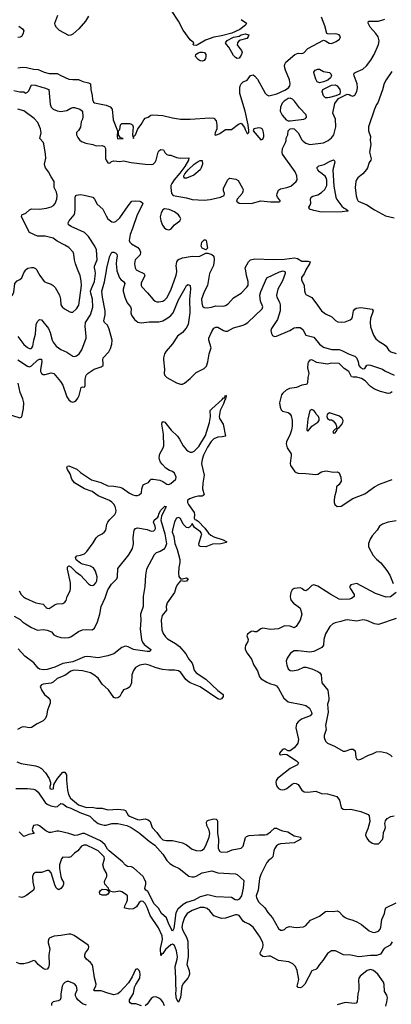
# Model space of a CAD drawing. Header units: inches. Extents: x 1384664 to 1536621, y 460766 to 646467.
# Tile 181 of 256: x 1422389 to 1426181, y 552503 to 562565. Entities that reach past the tile are written whole.
import ezdxf

# ---------------------------------------------------------------- set-up
doc = ezdxf.new("R2010")
doc.units = ezdxf.units.IN
doc.header["$MEASUREMENT"] = 0
doc.layers.add('B4525', color=7, linetype='Continuous')
doc.layers.add('B4526', color=7, linetype='Continuous')

msp = doc.modelspace()

# ---------------------------------------------------------------- linework, layer by layer
at = {"layer": 'B4525', "color": 5}
for points, elevation in [([(1422058, 560000), (1422138, 559978), (1422162, 559962), (1422176, 559936), (1422186, 559886), (1422180, 559850), (1422153, 559790), (1422153, 559770), (1422160, 559750), (1422170, 559735), (1422190, 559727), (1422270, 559721), (1422293, 559727), (1422315, 559750), (1422330, 559782), (1422339, 559870), (1422363, 559897), (1422390, 559910), (1422410, 559928), (1422430, 559977), (1422444, 560000)], 760), ([(1422370, 559328), (1422430, 559246), (1422470, 559215), (1422490, 559205), (1422506, 559206), (1422514, 559210), (1422524, 559230), (1422533, 559290), (1422551, 559350), (1422556, 559450), (1422570, 559480), (1422590, 559502), (1422610, 559499), (1422683, 559410), (1422699, 559370), (1422722, 559290), (1422730, 559270), (1422761, 559230), (1422810, 559196), (1422870, 559168), (1422930, 559128), (1422950, 559123), (1422970, 559129), (1422995, 559150), (1423023, 559190), (1423067, 559310), (1423069, 559331), (1423057, 559430), (1423062, 559470), (1423110, 559550), (1423134, 559626), (1423131, 559710), (1423114, 559770), (1423113, 559790), (1423121, 559819), (1423153, 559890), (1423164, 559970), (1423158, 560000)], 740), ([(1422370, 559090), (1422470, 559025), (1422490, 559019), (1422510, 559028), (1422570, 559086), (1422590, 559097), (1422610, 559097), (1422614, 559070), (1422600, 558990), (1422601, 558970), (1422610, 558950), (1422630, 558938), (1422650, 558938), (1422710, 558955), (1422736, 558950), (1422807, 558867), (1422830, 558830), (1422869, 558710), (1422890, 558679), (1422910, 558664), (1422930, 558658), (1422950, 558664), (1422965, 558675), (1422984, 558696), (1422997, 558723), (1423015, 558805), (1423030, 558813), (1423050, 558811), (1423057, 558823), (1423058, 558890), (1423069, 558931), (1423088, 558952), (1423150, 558993), (1423222, 559018), (1423240, 559030), (1423242, 559050), (1423236, 559090), (1423241, 559110), (1423299, 559170), (1423316, 559204), (1423330, 559250), (1423332, 559290), (1423303, 559403), (1423284, 559444), (1423253, 559470), (1423249, 559489), (1423263, 559550), (1423263, 559590), (1423233, 559730), (1423226, 559790), (1423254, 559886), (1423275, 560000)], 720), ([(1422568, 560000), (1422596, 559950), (1422640, 559890), (1422658, 559878), (1422710, 559861), (1422730, 559849), (1422750, 559827), (1422794, 559750), (1422804, 559710), (1422810, 559650), (1422822, 559630), (1422846, 559610), (1422900, 559580), (1422910, 559576), (1422930, 559577), (1422970, 559610), (1422991, 559649), (1423020, 559850), (1423017, 559897), (1423005, 559950), (1422986, 560000)], 760), ([(1423382, 560000), (1423407, 559927), (1423426, 559906), (1423449, 559890), (1423462, 559870), (1423444, 559810), (1423444, 559790), (1423461, 559730), (1423487, 559670), (1423521, 559630), (1423525, 559610), (1423522, 559570), (1423530, 559544), (1423560, 559500), (1423595, 559475), (1423630, 559467), (1423710, 559479), (1423810, 559477), (1423851, 559489), (1423901, 559519), (1423930, 559541), (1423954, 559570), (1424010, 559702), (1424079, 559821), (1424090, 559848), (1424110, 559860), (1424130, 559850), (1424132, 559812), (1424121, 559710), (1424127, 559570), (1424109, 559450), (1424088, 559412), (1424051, 559370), (1424000, 559330), (1423950, 559252), (1423883, 559177), (1423868, 559150), (1423858, 559110), (1423856, 559090), (1423866, 558994), (1423864, 558950), (1423869, 558929), (1423890, 558907), (1423990, 558855), (1424030, 558840), (1424050, 558840), (1424070, 558850), (1424130, 558899), (1424190, 558958), (1424270, 559002), (1424294, 559026), (1424309, 559070), (1424324, 559150), (1424342, 559210), (1424318, 559290), (1424319, 559310), (1424350, 559380), (1424370, 559412), (1424390, 559424), (1424410, 559422), (1424470, 559390), (1424490, 559383), (1424510, 559383), (1424570, 559417), (1424670, 559445), (1424690, 559452), (1424716, 559470), (1424864, 559610), (1424869, 559630), (1424847, 559690), (1424841, 559750), (1424851, 559789), (1424910, 559926), (1425039, 559990), (1425078, 559998), (1425097, 559990), (1425099, 559970), (1425070, 559895), (1425024, 559810), (1425011, 559750), (1425014, 559730), (1425039, 559679), (1425048, 559650), (1425046, 559590), (1425019, 559501), (1424960, 559410), (1424952, 559390), (1424958, 559358), (1424970, 559339), (1424990, 559328), (1425010, 559332), (1425145, 559390), (1425190, 559415), (1425210, 559420), (1425250, 559418), (1425278, 559398), (1425310, 559342), (1425390, 559320), (1425448, 559250), (1425490, 559219), (1425570, 559196), (1425650, 559193), (1425682, 559182), (1425750, 559147), (1425810, 559128), (1425830, 559107), (1425843, 559070), (1425851, 559030), (1425867, 559010), (1425890, 558997), (1425910, 559001), (1425930, 559033), (1425950, 559038), (1425970, 559036), (1426090, 558992), (1426116, 558976), (1426210, 558933)], 720), ([(1423598, 560000), (1423656, 559970), (1423666, 559950), (1423630, 559873), (1423629, 559850), (1423635, 559835), (1423694, 559774), (1423750, 559704), (1423770, 559688), (1423790, 559682), (1423810, 559681), (1423850, 559690), (1423870, 559701), (1423890, 559723), (1423930, 559802), (1423987, 559953), (1423992, 559990), (1423991, 560000)], 740), ([(1424340, 560000), (1424326, 559970), (1424307, 559850), (1424270, 559785), (1424246, 559710), (1424247, 559670), (1424256, 559636), (1424270, 559623), (1424302, 559622), (1424346, 559626), (1424390, 559640), (1424470, 559637), (1424490, 559644), (1424517, 559663), (1424570, 559724), (1424650, 559769), (1424708, 559830), (1424721, 559850), (1424721, 559890), (1424703, 559950), (1424696, 560000)], 740), ([(1425306, 560000), (1425292, 559968), (1425266, 559930), (1425266, 559906), (1425291, 559850), (1425294, 559794), (1425301, 559770), (1425310, 559758), (1425370, 559725), (1425429, 559649), (1425470, 559589), (1425510, 559558), (1425576, 559530), (1425612, 559492), (1425637, 559477), (1425670, 559474), (1425710, 559478), (1425763, 559497), (1425777, 559510), (1425786, 559530), (1425795, 559590), (1425810, 559608), (1425824, 559616), (1425870, 559623), (1425987, 559607), (1425997, 559590), (1425968, 559512), (1425964, 559470), (1425970, 559425), (1426000, 559340), (1426023, 559303), (1426056, 559276), (1426110, 559247), (1426129, 559229), (1426152, 559190), (1426176, 559170), (1426230, 559153)], 740), ([(1426190, 558761), (1426170, 558747), (1426150, 558745), (1426070, 558764), (1426010, 558788), (1425970, 558818), (1425914, 558874), (1425877, 558897), (1425830, 558911), (1425791, 558911), (1425776, 558916), (1425747, 558970), (1425702, 559002), (1425650, 559053), (1425570, 559056), (1425530, 559046), (1425423, 559063), (1425370, 559088), (1425350, 559084), (1425334, 559066), (1425329, 559050), (1425327, 559007), (1425340, 558950), (1425330, 558908), (1425325, 558855), (1425318, 558842), (1425310, 558836), (1425270, 558830), (1425214, 558806), (1425143, 558797), (1425110, 558780), (1425076, 558750), (1425062, 558730), (1425042, 558650), (1425046, 558606), (1425057, 558577), (1425070, 558565), (1425130, 558551), (1425142, 558542), (1425158, 558518), (1425170, 558470), (1425169, 558411), (1425162, 558370), (1425149, 558330), (1425111, 558250), (1425109, 558230), (1425117, 558190), (1425158, 558130), (1425160, 558110), (1425150, 558030), (1425152, 558010), (1425193, 557953), (1425210, 557939), (1425230, 557932), (1425310, 557929), (1425410, 557918), (1425430, 557922), (1425470, 557943), (1425514, 557954), (1425590, 557941), (1425630, 557944), (1425650, 557936), (1425666, 557890), (1425668, 557850), (1425650, 557814), (1425622, 557790), (1425619, 557750), (1425602, 557690), (1425597, 557650), (1425598, 557630), (1425605, 557610), (1425630, 557591), (1425670, 557595), (1425789, 557671), (1425910, 557719), (1426010, 557790), (1426061, 557819), (1426190, 557867)], 720), ([(1422250, 558539), (1422390, 558495), (1422410, 558507), (1422416, 558524), (1422429, 558591), (1422430, 558650), (1422422, 558690), (1422395, 558755), (1422372, 558850)], 720), ([(1422384, 556730), (1422404, 556690), (1422427, 556667), (1422450, 556653), (1422553, 556607), (1422630, 556591), (1422658, 556558), (1422670, 556550), (1422690, 556549), (1422750, 556590), (1422770, 556596), (1422830, 556598), (1422850, 556612), (1422862, 556630), (1422875, 556670), (1422904, 556730), (1422909, 556751), (1422907, 556810), (1422878, 556950), (1422878, 556970), (1422890, 556984), (1422910, 556975), (1422963, 556923), (1423010, 556890), (1423090, 556800), (1423110, 556787), (1423136, 556784), (1423150, 556791), (1423167, 556810), (1423177, 556830), (1423181, 556870), (1423161, 556930), (1423142, 556962), (1423110, 556982), (1423030, 557000), (1423010, 557010), (1422965, 557045), (1422958, 557070), (1422973, 557087), (1423010, 557094), (1423050, 557108), (1423075, 557130), (1423140, 557220), (1423169, 557270), (1423190, 557290), (1423230, 557310), (1423254, 557330), (1423267, 557350), (1423279, 557410), (1423288, 557430), (1423305, 557455), (1423361, 557510), (1423371, 557530), (1423372, 557550), (1423362, 557590), (1423350, 557613), (1423330, 557636), (1423307, 557650), (1423190, 557698), (1423130, 557742), (1423050, 557770), (1422950, 557832), (1422922, 557870), (1422904, 557924), (1422878, 557970), (1422870, 557990), (1422878, 558002), (1422890, 558007), (1422972, 557972), (1423010, 557939), (1423122, 557862), (1423217, 557837), (1423290, 557801), (1423350, 557798), (1423410, 557789), (1423437, 557777), (1423510, 557725), (1423543, 557710), (1423570, 557704), (1423590, 557704), (1423609, 557710), (1423631, 557729), (1423635, 557770), (1423650, 557810), (1423670, 557823), (1423704, 557835), (1423721, 557859), (1423732, 557868), (1423750, 557870), (1423818, 557858), (1423850, 557845), (1423890, 557820), (1423910, 557815), (1423930, 557824), (1423982, 557870), (1423985, 557890), (1423970, 557930), (1423950, 557948), (1423918, 557958), (1423882, 557982), (1423842, 558022), (1423825, 558045), (1423815, 558070), (1423814, 558090), (1423820, 558130), (1423854, 558190), (1423860, 558210), (1423858, 558330), (1423840, 558430), (1423843, 558450), (1423850, 558458), (1423870, 558451), (1423934, 558370), (1423998, 558310), (1424020, 558280), (1424059, 558210), (1424090, 558171), (1424110, 558155), (1424130, 558145), (1424150, 558146), (1424170, 558157), (1424216, 558204), (1424285, 558315), (1424326, 558450), (1424335, 558510), (1424333, 558570), (1424350, 558590), (1424457, 558683), (1424470, 558700), (1424478, 558702), (1424490, 558727), (1424497, 558717), (1424490, 558690), (1424481, 558679), (1424470, 558638), (1424436, 558570), (1424423, 558510), (1424428, 558490), (1424465, 558430), (1424491, 558310), (1424457, 558303), (1424410, 558300), (1424370, 558283), (1424344, 558256), (1424304, 558196), (1424264, 558116), (1424250, 558070), (1424245, 558025), (1424272, 557910), (1424258, 557830), (1424255, 557770), (1424271, 557709), (1424250, 557696), (1424210, 557695), (1424170, 557687), (1424122, 557670), (1424103, 557650), (1424103, 557630), (1424113, 557610), (1424168, 557530), (1424173, 557510), (1424170, 557472), (1424176, 557456), (1424190, 557453), (1424210, 557440), (1424277, 557370), (1424317, 557317), (1424339, 557298), (1424370, 557280), (1424466, 557250), (1424502, 557230), (1424496, 557224), (1424442, 557210), (1424355, 557205), (1424290, 557178), (1424230, 557182), (1424222, 557190), (1424218, 557210), (1424249, 557310), (1424233, 557330), (1424174, 557374), (1424150, 557415), (1424142, 557398), (1424122, 557378), (1424110, 557373), (1424090, 557377), (1424057, 557410), (1424030, 557468), (1424010, 557478), (1423990, 557470), (1423970, 557434), (1423947, 557350), (1423946, 557330), (1423962, 557282), (1423972, 557212), (1423997, 557150), (1424022, 557050), (1424023, 557017), (1424013, 556967), (1424008, 556910), (1424014, 556874), (1424031, 556851), (1424050, 556851), (1424090, 556860), (1424110, 556850), (1424090, 556828), (1424070, 556825), (1424030, 556829), (1423996, 556790), (1423982, 556758), (1423970, 556710), (1423893, 556607), (1423884, 556570), (1423888, 556530), (1423842, 556478), (1423832, 556430), (1423838, 556330), (1423852, 556292), (1423877, 556257), (1423897, 556237), (1423979, 556190), (1424021, 556161), (1424083, 556083), (1424114, 556030), (1424148, 555988), (1424157, 555970), (1424170, 555918), (1424190, 555890), (1424290, 555826), (1424410, 555710), (1424467, 555670), (1424467, 555650), (1424450, 555626), (1424430, 555618), (1424410, 555625), (1424230, 555748), (1424129, 555789), (1424104, 555804), (1424084, 555824), (1424034, 555894), (1424010, 555912), (1423970, 555919), (1423910, 555918), (1423845, 555925), (1423781, 555941), (1423710, 555970), (1423670, 555979), (1423615, 555970), (1423570, 555944), (1423550, 555915), (1423534, 555870), (1423530, 555790), (1423513, 555747), (1423490, 555732), (1423450, 555716), (1423431, 555690), (1423410, 555647), (1423390, 555634), (1423370, 555630), (1423350, 555639), (1423296, 555716), (1423230, 555776), (1423190, 555836), (1423145, 555870), (1423110, 555890), (1423030, 555911), (1422950, 555917), (1422930, 555915), (1422910, 555906), (1422850, 555863), (1422770, 555831), (1422730, 555795), (1422710, 555785), (1422630, 555776), (1422610, 555769), (1422599, 555750), (1422614, 555710), (1422643, 555670), (1422678, 555638), (1422699, 555610), (1422699, 555581), (1422674, 555510), (1422664, 555450), (1422650, 555420), (1422630, 555399), (1422569, 555371), (1422510, 555331), (1422490, 555328), (1422430, 555340), (1422410, 555335), (1422366, 555310)], 680), ([(1422331, 556471), (1422394, 556434), (1422418, 556410), (1422449, 556390), (1422510, 556354), (1422570, 556328), (1422630, 556333), (1422670, 556325), (1422715, 556310), (1422739, 556279), (1422765, 556265), (1422810, 556251), (1422850, 556249), (1422890, 556252), (1422910, 556259), (1422990, 556314), (1423030, 556330), (1423070, 556333), (1423130, 556330), (1423154, 556346), (1423183, 556410), (1423207, 556490), (1423222, 556570), (1423263, 556657), (1423290, 556738), (1423325, 556795), (1423382, 556850), (1423388, 556872), (1423390, 556955), (1423504, 557096), (1423539, 557161), (1423550, 557210), (1423546, 557274), (1423557, 557350), (1423570, 557366), (1423590, 557371), (1423690, 557356), (1423730, 557339), (1423758, 557342), (1423769, 557351), (1423775, 557365), (1423772, 557388), (1423756, 557430), (1423762, 557450), (1423799, 557481), (1423807, 557493), (1423810, 557514), (1423830, 557554), (1423870, 557593), (1423885, 557590), (1423837, 557490), (1423828, 557450), (1423870, 557310), (1423886, 557210), (1423872, 557170), (1423855, 557150), (1423822, 557130), (1423783, 557117), (1423762, 557098), (1423684, 556950), (1423672, 556890), (1423667, 556773), (1423649, 556670), (1423650, 556570), (1423623, 556490), (1423624, 556430), (1423617, 556337), (1423631, 556231), (1423643, 556203), (1423660, 556180), (1423727, 556130), (1423725, 556115), (1423714, 556110), (1423690, 556110), (1423570, 556126), (1423550, 556130), (1423497, 556157), (1423470, 556162), (1423430, 556149), (1423350, 556084), (1423290, 556063), (1423190, 556044), (1423084, 556056), (1423050, 556053), (1422930, 556004), (1422830, 555985), (1422749, 555950), (1422670, 555924), (1422630, 555922), (1422590, 555927), (1422577, 555937), (1422533, 555993), (1422442, 556062), (1422375, 556135)], 660), ([(1426230, 557443), (1426151, 557429), (1426090, 557410), (1426062, 557390), (1426037, 557350), (1425986, 557290), (1425964, 557256), (1425949, 557211), (1425950, 557182), (1425952, 557170), (1425995, 557090), (1426030, 557053), (1426075, 557015), (1426137, 556937), (1426165, 556890), (1426202, 556802)], 720), ([(1426231, 556710), (1426174, 556666), (1426130, 556665), (1426020, 556700), (1425830, 556802), (1425770, 556790), (1425760, 556780), (1425756, 556770), (1425764, 556750), (1425801, 556690), (1425801, 556670), (1425776, 556650), (1425755, 556645), (1425670, 556641), (1425650, 556644), (1425564, 556690), (1425430, 556776), (1425391, 556791), (1425370, 556782), (1425330, 556743), (1425310, 556730), (1425290, 556735), (1425270, 556754), (1425250, 556759), (1425190, 556752), (1425170, 556737), (1425155, 556710), (1425149, 556670), (1425153, 556650), (1425160, 556630), (1425183, 556603), (1425231, 556570), (1425250, 556551), (1425268, 556490), (1425250, 556430), (1425210, 556364), (1425190, 556349), (1425150, 556366), (1425090, 556370), (1425030, 556341), (1424950, 556332), (1424870, 556347), (1424850, 556339), (1424810, 556310), (1424790, 556310), (1424770, 556317), (1424750, 556314), (1424714, 556286), (1424708, 556270), (1424719, 556230), (1424717, 556210), (1424695, 556170), (1424689, 556150), (1424689, 556130), (1424710, 556090), (1424756, 556030), (1424780, 555970), (1424816, 555910), (1424837, 555850), (1424855, 555830), (1424910, 555796), (1424950, 555777), (1424989, 555769), (1425010, 555758), (1425030, 555730), (1425086, 555630), (1425130, 555594), (1425268, 555568), (1425310, 555555), (1425345, 555530), (1425368, 555490), (1425369, 555470), (1425353, 555450), (1425264, 555416), (1425230, 555391), (1425215, 555370), (1425206, 555330), (1425233, 555210), (1425227, 555173), (1425212, 555148), (1425190, 555125), (1425150, 555094), (1425130, 555094), (1425090, 555114), (1425070, 555107), (1425041, 555070), (1425041, 555061), (1425050, 555051), (1425090, 555058), (1425115, 555055), (1425214, 554990), (1425235, 554970), (1425223, 554950), (1425148, 554912), (1425019, 554810), (1425006, 554790), (1425002, 554770), (1425010, 554735), (1425030, 554707), (1425050, 554697), (1425070, 554695), (1425090, 554699), (1425115, 554710), (1425170, 554754), (1425190, 554764), (1425210, 554761), (1425230, 554748), (1425268, 554690), (1425293, 554673), (1425330, 554670), (1425410, 554682), (1425470, 554657), (1425530, 554655), (1425626, 554626), (1425652, 554590), (1425670, 554516), (1425690, 554498), (1425710, 554493), (1425770, 554497), (1425870, 554472), (1425944, 554444), (1425954, 554430), (1425961, 554370), (1425943, 554297), (1425921, 554250), (1425918, 554230), (1425930, 554202), (1425950, 554176), (1425987, 554150), (1426010, 554142), (1426050, 554143), (1426090, 554188), (1426098, 554210), (1426100, 554260), (1426116, 554290), (1426121, 554310), (1426116, 554350), (1426121, 554379), (1426138, 554402), (1426176, 554424), (1426210, 554429)], 720), ([(1426230, 556445), (1426050, 556384), (1426010, 556390), (1425930, 556426), (1425890, 556433), (1425830, 556419), (1425730, 556431), (1425710, 556430), (1425666, 556414), (1425610, 556401), (1425584, 556390), (1425555, 556365), (1425510, 556290), (1425492, 556230), (1425488, 556172), (1425471, 556150), (1425390, 556110), (1425350, 556100), (1425230, 556117), (1425190, 556115), (1425152, 556090), (1425118, 556042), (1425110, 556010), (1425115, 555970), (1425130, 555931), (1425150, 555914), (1425170, 555910), (1425230, 555920), (1425290, 555948), (1425310, 555950), (1425371, 555930), (1425430, 555904), (1425451, 555890), (1425467, 555870), (1425472, 555790), (1425532, 555712), (1425545, 555630), (1425545, 555610), (1425530, 555570), (1425537, 555490), (1425511, 555351), (1425516, 555310), (1425497, 555250), (1425495, 555230), (1425510, 555193), (1425530, 555172), (1425601, 555141), (1425690, 555090), (1425710, 555090), (1425770, 555110), (1425792, 555110), (1425813, 555093), (1425821, 555030), (1425828, 555008), (1425842, 555002), (1425870, 555008), (1425949, 555050), (1425990, 555062), (1426030, 555082), (1426070, 555088), (1426132, 555072), (1426170, 555051), (1426190, 555031)], 740), ([(1422361, 554981), (1422403, 554963), (1422550, 554939), (1422581, 554930), (1422610, 554914), (1422651, 554870), (1422690, 554810), (1422703, 554770), (1422702, 554750), (1422695, 554730), (1422696, 554710), (1422710, 554701), (1422730, 554704), (1422734, 554710), (1422739, 554750), (1422775, 554810), (1422830, 554875), (1422850, 554877), (1422868, 554848), (1422868, 554792), (1422876, 554690), (1422887, 554647), (1422909, 554610), (1422990, 554542), (1423070, 554516), (1423130, 554519), (1423172, 554508), (1423230, 554509), (1423290, 554490), (1423390, 554496), (1423452, 554492), (1423470, 554482), (1423496, 554436), (1423510, 554425), (1423590, 554393), (1423610, 554390), (1423670, 554400), (1423699, 554390), (1423719, 554370), (1423741, 554310), (1423790, 554258), (1423821, 554210), (1423850, 554184), (1423884, 554176), (1423950, 554178), (1424050, 554154), (1424090, 554134), (1424150, 554089), (1424190, 554074), (1424230, 554070), (1424250, 554077), (1424270, 554094), (1424290, 554125), (1424323, 554210), (1424329, 554250), (1424324, 554284), (1424299, 554330), (1424297, 554363), (1424303, 554377), (1424315, 554385), (1424370, 554400), (1424395, 554395), (1424404, 554384), (1424409, 554369), (1424409, 554250), (1424417, 554190), (1424415, 554095), (1424430, 554066), (1424450, 554058), (1424510, 554062), (1424558, 554082), (1424650, 554098), (1424670, 554118), (1424693, 554207), (1424703, 554217), (1424732, 554228), (1424830, 554235), (1424890, 554234), (1424910, 554240), (1424950, 554264), (1424990, 554304), (1425010, 554304), (1425045, 554285), (1425070, 554277), (1425127, 554267), (1425190, 554224), (1425253, 554210), (1425259, 554190), (1425190, 554154), (1425050, 554144), (1425030, 554137), (1425010, 554122), (1424990, 554091), (1424983, 554070), (1424971, 554010), (1424952, 553990), (1424930, 553975), (1424910, 553951), (1424850, 553830), (1424837, 553790), (1424821, 553670), (1424801, 553610), (1424805, 553590), (1424830, 553548), (1424890, 553490), (1424920, 553440), (1424968, 553388), (1425030, 553279), (1425050, 553262), (1425070, 553262), (1425090, 553268), (1425112, 553288), (1425143, 553297), (1425210, 553287), (1425285, 553295), (1425310, 553310), (1425356, 553364), (1425450, 553403), (1425509, 553451), (1425530, 553456), (1425590, 553452), (1425630, 553460), (1425650, 553448), (1425684, 553410), (1425710, 553390), (1425730, 553379), (1425790, 553363), (1425830, 553346), (1425878, 553318), (1425954, 553254), (1425990, 553239), (1426010, 553237), (1426050, 553251), (1426066, 553270), (1426075, 553290), (1426084, 553370), (1426113, 553430), (1426119, 553470), (1426127, 553490), (1426230, 553540)], 680), ([(1422350, 554708), (1422470, 554707), (1422530, 554700), (1422550, 554694), (1422578, 554670), (1422650, 554567), (1422670, 554549), (1422708, 554530), (1422758, 554522), (1422774, 554526), (1422810, 554556), (1422829, 554551), (1422870, 554522), (1422910, 554508), (1423003, 554463), (1423106, 554426), (1423144, 554384), (1423190, 554352), (1423210, 554343), (1423250, 554334), (1423270, 554334), (1423330, 554351), (1423390, 554352), (1423482, 554330), (1423528, 554310), (1423610, 554254), (1423710, 554171), (1423769, 554130), (1423850, 554037), (1423892, 553972), (1423922, 553942), (1423958, 553918), (1424017, 553890), (1424114, 553814), (1424145, 553805), (1424170, 553807), (1424190, 553812), (1424250, 553846), (1424350, 553867), (1424410, 553847), (1424590, 553837), (1424610, 553830), (1424676, 553770), (1424671, 553690), (1424652, 553610), (1424630, 553578), (1424610, 553567), (1424589, 553570), (1424550, 553593), (1424390, 553602), (1424310, 553621), (1424230, 553603), (1424170, 553567), (1424090, 553542), (1424057, 553523), (1424004, 553476), (1423982, 553438), (1423961, 553279), (1423950, 553249), (1423910, 553322), (1423887, 553387), (1423835, 553430), (1423807, 553487), (1423760, 553530), (1423730, 553587), (1423712, 553632), (1423696, 553656), (1423677, 553670), (1423666, 553686), (1423677, 553730), (1423675, 553750), (1423661, 553790), (1423648, 553808), (1423550, 553897), (1423530, 553907), (1423490, 553913), (1423470, 553925), (1423439, 553959), (1423303, 554070), (1423285, 554090), (1423257, 554137), (1423215, 554175), (1423050, 554249), (1423030, 554249), (1422979, 554230), (1422952, 554228), (1422890, 554249), (1422790, 554274), (1422767, 554273), (1422710, 554258), (1422690, 554259), (1422656, 554276), (1422590, 554328), (1422570, 554337), (1422529, 554330), (1422516, 554290), (1422524, 554264), (1422536, 554250), (1422533, 554247), (1422481, 554239), (1422430, 554217), (1422384, 554264)], 660), ([(1426190, 553141), (1426170, 553106), (1426110, 553074), (1426070, 553017), (1426030, 553003), (1425970, 553001), (1425849, 552989), (1425770, 553007), (1425692, 553010), (1425611, 553051), (1425570, 553051), (1425530, 553023), (1425484, 552950), (1425450, 552910), (1425423, 552870), (1425410, 552859), (1425387, 552853), (1425370, 552844), (1425300, 552710), (1425270, 552680), (1425250, 552671), (1425230, 552675), (1425219, 552690), (1425236, 552756), (1425222, 552850), (1425205, 552890), (1425176, 552916), (1425136, 552936), (1425030, 552952), (1424950, 552994), (1424930, 552995), (1424889, 552989), (1424870, 552992), (1424848, 553008), (1424842, 553030), (1424870, 553084), (1424874, 553110), (1424870, 553130), (1424842, 553190), (1424770, 553291), (1424730, 553321), (1424682, 553342), (1424670, 553353), (1424630, 553410), (1424610, 553418), (1424590, 553417), (1424490, 553385), (1424450, 553381), (1424370, 553407), (1424330, 553460), (1424303, 553483), (1424270, 553492), (1424230, 553492), (1424150, 553463), (1424099, 553430), (1424070, 553390), (1424049, 553330), (1424045, 553290), (1424049, 553269), (1424056, 553250), (1424093, 553190), (1424105, 553150), (1424110, 552990), (1424095, 552910), (1424117, 552850), (1424121, 552810), (1424116, 552790), (1424106, 552770), (1424061, 552719), (1424045, 552690), (1424030, 552572), (1424010, 552526), (1424007, 552527), (1423990, 552560), (1423981, 552610), (1423986, 552650), (1423982, 552710), (1423984, 552770), (1423975, 552890), (1423996, 552964), (1423998, 552990), (1423988, 553048), (1423970, 553104), (1423950, 553117), (1423930, 553111), (1423877, 553063), (1423850, 553023), (1423841, 553019), (1423830, 553003), (1423826, 553074), (1423846, 553166), (1423842, 553202), (1423806, 553286), (1423720, 553410), (1423690, 553493), (1423670, 553534), (1423650, 553555), (1423630, 553558), (1423610, 553544), (1423580, 553500), (1423550, 553479), (1423510, 553474), (1423465, 553485), (1423460, 553490), (1423463, 553510), (1423484, 553550), (1423490, 553570), (1423490, 553610), (1423470, 553628), (1423430, 553654), (1423410, 553660), (1423349, 553649), (1423316, 553656), (1423310, 553668), (1423302, 553662), (1423306, 553670), (1423298, 553678), (1423297, 553690), (1423259, 553730), (1423254, 553750), (1423258, 553770), (1423277, 553810), (1423279, 553830), (1423273, 553850), (1423248, 553892), (1423236, 553930), (1423254, 553990), (1423251, 554010), (1423189, 554070), (1423156, 554090), (1423070, 554131), (1423045, 554130), (1423020, 554120), (1422982, 554070), (1422950, 554048), (1422910, 554010), (1422890, 554003), (1422830, 554007), (1422817, 553990), (1422797, 553930), (1422795, 553890), (1422810, 553810), (1422819, 553779), (1422835, 553750), (1422837, 553730), (1422830, 553712), (1422810, 553687), (1422790, 553672), (1422770, 553682), (1422764, 553690), (1422750, 553713), (1422710, 553846), (1422690, 553869), (1422670, 553870), (1422610, 553850), (1422550, 553851), (1422530, 553837), (1422521, 553810), (1422522, 553750), (1422536, 553690), (1422529, 553670), (1422462, 553618), (1422430, 553600), (1422410, 553595), (1422382, 553602)], 680), ([(1423631, 552489), (1423573, 552507), (1423529, 552509), (1423517, 552517), (1423510, 552530), (1423511, 552550), (1423550, 552614), (1423562, 552678), (1423573, 552707), (1423615, 552770), (1423619, 552810), (1423616, 552830), (1423609, 552850), (1423590, 552867), (1423570, 552858), (1423536, 552784), (1423498, 552722), (1423410, 552626), (1423390, 552611), (1423350, 552600), (1423290, 552616), (1423221, 552641), (1423150, 552642), (1423145, 552650), (1423166, 552690), (1423170, 552710), (1423153, 552773), (1423136, 552890), (1423129, 552909), (1423112, 552930), (1423070, 552963), (1423053, 552990), (1423053, 553010), (1423062, 553030), (1423091, 553070), (1423095, 553090), (1423088, 553108), (1422945, 553205), (1422910, 553219), (1422890, 553221), (1422810, 553205), (1422740, 553200), (1422696, 553184), (1422687, 553173), (1422680, 553150), (1422680, 553130), (1422695, 553070), (1422687, 553010), (1422690, 552910), (1422682, 552878), (1422670, 552862), (1422650, 552860), (1422628, 552870), (1422576, 552910), (1422550, 552945), (1422532, 552952), (1422473, 552927), (1422430, 552918), (1422390, 552918), (1422357, 552930)], 720), ([(1426125, 552485), (1426137, 552530), (1426142, 552570), (1426135, 552595), (1426113, 552633), (1426107, 552707), (1426101, 552730), (1426044, 552810), (1426001, 552850), (1425970, 552859), (1425936, 552850), (1425864, 552790), (1425849, 552771), (1425845, 552750), (1425850, 552690), (1425849, 552650), (1425840, 552610), (1425834, 552530), (1425824, 552516), (1425809, 552511), (1425710, 552520), (1425630, 552498)], 720), ([(1423070, 552494), (1423030, 552509), (1422984, 552550), (1422968, 552570), (1422960, 552590), (1422960, 552610), (1422974, 552650), (1422969, 552690), (1422950, 552713), (1422890, 552736), (1422870, 552735), (1422850, 552725), (1422833, 552710), (1422822, 552690), (1422808, 552610), (1422808, 552570), (1422801, 552550), (1422781, 552539), (1422730, 552530), (1422714, 552510), (1422713, 552490)], 740), ([(1423867, 552487), (1423850, 552528), (1423830, 552552), (1423810, 552566), (1423790, 552577), (1423770, 552581), (1423750, 552577), (1423730, 552564), (1423690, 552506), (1423670, 552489)], 720)]:
    msp.add_lwpolyline(points, dxfattribs=dict(at, elevation=elevation))
for points, elevation in [([(1425370, 558581), (1425349, 558570), (1425330, 558483), (1425319, 558379), (1425319, 558370), (1425330, 558360), (1425354, 558386), (1425370, 558411), (1425430, 558451), (1425444, 558470), (1425445, 558490), (1425437, 558510), (1425413, 558533), (1425407, 558550), (1425390, 558570)], 740), ([(1425550, 558547), (1425527, 558530), (1425523, 558510), (1425529, 558490), (1425550, 558475), (1425570, 558476), (1425587, 558467), (1425616, 558430), (1425623, 558410), (1425622, 558390), (1425618, 558382), (1425610, 558382), (1425590, 558362), (1425584, 558350), (1425590, 558338), (1425610, 558343), (1425628, 558370), (1425626, 558374), (1425630, 558374), (1425633, 558387), (1425650, 558398), (1425674, 558426), (1425686, 558450), (1425689, 558470), (1425679, 558490), (1425652, 558512)], 740), ([(1423270, 553617), (1423230, 553620), (1423208, 553630), (1423205, 553650), (1423214, 553666), (1423230, 553679), (1423277, 553677), (1423300, 553660), (1423301, 553650), (1423290, 553628)], 680)]:
    msp.add_lwpolyline(points, close=True, dxfattribs=dict(at, elevation=elevation))
at = {"layer": 'B4526', "color": 5}
for points, elevation in [([(1424650, 562567), (1424702, 562530), (1424692, 562510), (1424635, 562465), (1424553, 562427), (1424450, 562399), (1424370, 562388), (1424285, 562355), (1424210, 562310), (1424190, 562302), (1424165, 562305), (1424161, 562310), (1424165, 562330), (1424130, 562360), (1424057, 562457), (1424010, 562550), (1423938, 562658)], 780), ([(1422330, 561840), (1422390, 561827), (1422430, 561827), (1422450, 561815), (1422470, 561826), (1422481, 561839), (1422510, 561898), (1422550, 561895), (1422614, 561874), (1422641, 561870), (1422686, 561850), (1422701, 561701), (1422711, 561671), (1422730, 561650), (1422770, 561633), (1422810, 561628), (1422870, 561636), (1422910, 561661), (1422930, 561667), (1422950, 561667), (1423002, 561650), (1423030, 561630), (1423033, 561573), (1423030, 561549), (1423018, 561522), (1423010, 561465), (1422990, 561431), (1422968, 561412), (1422970, 561390), (1422982, 561362), (1422998, 561338), (1423021, 561321), (1423063, 561303), (1423134, 561290), (1423170, 561276), (1423230, 561279), (1423256, 561270), (1423265, 561250), (1423266, 561146), (1423270, 561128), (1423290, 561102), (1423310, 561099), (1423325, 561115), (1423350, 561121), (1423410, 561115), (1423450, 561122), (1423527, 561107), (1423671, 561089), (1423734, 561086), (1423750, 561090), (1423772, 561110), (1423781, 561130), (1423801, 561210), (1423810, 561225), (1423830, 561238), (1423855, 561235), (1423870, 561209), (1423890, 561189), (1423910, 561181), (1423930, 561181), (1423990, 561155), (1424029, 561149), (1424114, 561154), (1424113, 561130), (1424074, 561066), (1424023, 560997), (1423966, 560930), (1423941, 560890), (1423933, 560870), (1423931, 560850), (1423939, 560790), (1423955, 560770), (1424090, 560746), (1424150, 560728), (1424270, 560719), (1424334, 560726), (1424439, 560750), (1424475, 560770), (1424480, 560790), (1424470, 560815), (1424470, 560841), (1424510, 560926), (1424530, 560947), (1424533, 560947), (1424595, 560935), (1424620, 560920), (1424663, 560843), (1424668, 560830), (1424666, 560810), (1424658, 560790), (1424610, 560730), (1424602, 560710), (1424630, 560690), (1424750, 560687), (1424850, 560715), (1424950, 560704), (1425036, 560704), (1425049, 560710), (1425020, 560750), (1425014, 560770), (1425015, 560790), (1425030, 560824), (1425050, 560838), (1425115, 560850), (1425156, 560864), (1425212, 560910), (1425221, 560930), (1425218, 560970), (1425201, 561010), (1425072, 561190), (1425067, 561207), (1425072, 561250), (1425101, 561310), (1425107, 561330), (1425107, 561353), (1425125, 561390), (1425129, 561430), (1425150, 561450), (1425170, 561453), (1425190, 561448), (1425230, 561410), (1425270, 561337), (1425283, 561323), (1425310, 561304), (1425350, 561290), (1425490, 561308), (1425536, 561330), (1425570, 561357), (1425594, 561390), (1425616, 561470), (1425612, 561550), (1425585, 561610), (1425605, 561710), (1425642, 561758), (1425730, 561804), (1425750, 561802), (1425770, 561789), (1425790, 561785), (1425810, 561793), (1425830, 561830), (1425837, 561870), (1425832, 561910), (1425803, 561990), (1425800, 562010), (1425803, 562017), (1425813, 562027), (1425890, 562060), (1425927, 562093), (1425971, 562150), (1426008, 562210), (1426052, 562310), (1426059, 562350), (1426046, 562390), (1426025, 562425), (1425965, 562490), (1425944, 562530), (1425949, 562550), (1426051, 562549), (1426115, 562570)], 760), ([(1422370, 562074), (1422419, 562081), (1422458, 562078), (1422530, 562059), (1422577, 562057), (1422638, 562030), (1422690, 562015), (1422770, 562016), (1422810, 561993), (1422890, 561958), (1422930, 561953), (1422990, 561953), (1423034, 561934), (1423090, 561921), (1423110, 561910), (1423115, 561850), (1423128, 561790), (1423131, 561750), (1423143, 561723), (1423154, 561714), (1423273, 561693), (1423313, 561673), (1423332, 561652), (1423343, 561543), (1423388, 561430), (1423383, 561370), (1423386, 561350), (1423390, 561347), (1423446, 561350), (1423419, 561359), (1423399, 561390), (1423398, 561430), (1423410, 561442), (1423419, 561490), (1423430, 561504), (1423510, 561503), (1423530, 561499), (1423540, 561490), (1423546, 561470), (1423539, 561390), (1423550, 561352), (1423554, 561370), (1423572, 561390), (1423594, 561450), (1423630, 561495), (1423657, 561543), (1423670, 561557), (1423701, 561570), (1423729, 561590), (1423749, 561592), (1423850, 561587), (1423950, 561561), (1424030, 561549), (1424130, 561548), (1424330, 561563), (1424370, 561558), (1424394, 561530), (1424402, 561490), (1424401, 561450), (1424384, 561410), (1424381, 561390), (1424390, 561385), (1424430, 561403), (1424490, 561443), (1424550, 561443), (1424621, 561499), (1424650, 561506), (1424684, 561464), (1424690, 561442), (1424710, 561402), (1424718, 561402), (1424727, 561413), (1424728, 561432), (1424721, 561490), (1424691, 561630), (1424635, 561810), (1424634, 561866), (1424639, 561890), (1424650, 561910), (1424670, 561929), (1424710, 561947), (1424744, 561996), (1424770, 562001), (1424790, 561988), (1424816, 561956), (1424895, 561815), (1424910, 561798), (1424930, 561788), (1425013, 561807), (1425096, 561844), (1425133, 561867), (1425147, 561890), (1425150, 561910), (1425143, 561950), (1425102, 562050), (1425093, 562087), (1425094, 562110), (1425106, 562130), (1425197, 562210), (1425230, 562222), (1425270, 562219), (1425290, 562226), (1425331, 562270), (1425490, 562355), (1425510, 562349), (1425546, 562326), (1425570, 562322), (1425617, 562343), (1425653, 562367), (1425660, 562380), (1425664, 562390), (1425650, 562409), (1425630, 562418), (1425610, 562421), (1425550, 562416), (1425530, 562420), (1425525, 562425), (1425502, 562502), (1425470, 562590)], 780), ([(1423090, 562602), (1423061, 562550), (1422992, 562470), (1422930, 562416), (1422910, 562406), (1422890, 562404), (1422795, 562455), (1422765, 562485), (1422752, 562510), (1422749, 562530), (1422780, 562610)], 780), ([(1422380, 562500), (1422419, 562470), (1422431, 562450), (1422422, 562418), (1422406, 562394), (1422395, 562385), (1422370, 562384)], 780), ([(1426186, 562034), (1426129, 561951), (1426110, 561912), (1426092, 561848), (1426043, 561717), (1426030, 561698), (1426010, 561649), (1425948, 561470), (1425948, 561428), (1425968, 561370), (1425966, 561334), (1425971, 561290), (1425960, 561210), (1425976, 561144), (1425973, 561130), (1425955, 561105), (1425937, 561050), (1425927, 561033), (1425891, 560990), (1425840, 560950), (1425826, 560930), (1425819, 560910), (1425814, 560850), (1425824, 560764), (1425832, 560730), (1425844, 560710), (1425932, 560672), (1426010, 560622), (1426121, 560561), (1426210, 560541)], 760), ([(1422986, 560000), (1422958, 560070), (1422947, 560110), (1422942, 560170), (1422934, 560190), (1422890, 560236), (1422850, 560262), (1422770, 560301), (1422732, 560332), (1422650, 560353), (1422570, 560354), (1422490, 560390), (1422408, 560550), (1422412, 560570), (1422451, 560589), (1422490, 560623), (1422509, 560631), (1422590, 560629), (1422661, 560639), (1422710, 560653), (1422733, 560667), (1422750, 560688), (1422768, 560730), (1422770, 560770), (1422764, 560804), (1422741, 560850), (1422742, 560910), (1422710, 560958), (1422683, 561010), (1422651, 561051), (1422644, 561070), (1422643, 561090), (1422655, 561150), (1422654, 561190), (1422637, 561297), (1422630, 561313), (1422595, 561350), (1422607, 561410), (1422600, 561450), (1422574, 561514), (1422536, 561556), (1422432, 561632), (1422371, 561651)], 760), ([(1423158, 560000), (1423153, 560030), (1423154, 560046), (1423179, 560110), (1423174, 560214), (1423156, 560250), (1423091, 560350), (1423049, 560390), (1422914, 560450), (1422886, 560470), (1422885, 560490), (1422895, 560510), (1422944, 560570), (1422953, 560590), (1422956, 560630), (1422954, 560750), (1422963, 560770), (1422968, 560772), (1423010, 560777), (1423047, 560773), (1423134, 560750), (1423152, 560730), (1423179, 560679), (1423239, 560630), (1423270, 560559), (1423290, 560530), (1423330, 560500), (1423350, 560496), (1423370, 560503), (1423410, 560539), (1423497, 560663), (1423535, 560710), (1423570, 560715), (1423614, 560710), (1423630, 560705), (1423646, 560690), (1423640, 560670), (1423589, 560571), (1423541, 560430), (1423516, 560370), (1423506, 560310), (1423512, 560290), (1423530, 560275), (1423596, 560236), (1423615, 560210), (1423621, 560190), (1423617, 560163), (1423569, 560110), (1423561, 560070), (1423567, 560030), (1423578, 560010), (1423598, 560000)], 740), ([(1423275, 560000), (1423280, 560030), (1423310, 560148), (1423330, 560189), (1423350, 560190), (1423370, 560180), (1423380, 560170), (1423384, 560150), (1423376, 560110), (1423375, 560070), (1423381, 560001), (1423382, 560000)], 720), ([(1423991, 560000), (1423986, 560050), (1423991, 560090), (1424010, 560113), (1424051, 560132), (1424150, 560149), (1424210, 560144), (1424228, 560148), (1424290, 560180), (1424310, 560180), (1424330, 560173), (1424350, 560164), (1424369, 560149), (1424374, 560110), (1424366, 560054), (1424340, 560000)], 740), ([(1424696, 560000), (1424691, 560030), (1424724, 560090), (1424744, 560110), (1424790, 560120), (1424975, 560115), (1425090, 560118), (1425193, 560133), (1425225, 560125), (1425270, 560099), (1425330, 560098), (1425353, 560090), (1425348, 560070), (1425310, 560010), (1425306, 560000)], 740), ([(1422444, 560000), (1422450, 560010), (1422473, 560027), (1422510, 560034), (1422530, 560033), (1422550, 560023), (1422563, 560010), (1422568, 560000)], 760)]:
    msp.add_lwpolyline(points, dxfattribs=dict(at, elevation=elevation))
for points, elevation in [([(1424610, 562169), (1424590, 562178), (1424570, 562199), (1424524, 562284), (1424499, 562310), (1424488, 562330), (1424506, 562354), (1424570, 562386), (1424630, 562398), (1424650, 562411), (1424690, 562421), (1424727, 562410), (1424722, 562390), (1424708, 562372), (1424630, 562353), (1424611, 562330), (1424609, 562309), (1424624, 562284), (1424654, 562250), (1424660, 562230), (1424650, 562204), (1424630, 562173)], 780), ([(1424250, 562141), (1424230, 562145), (1424210, 562157), (1424184, 562190), (1424188, 562210), (1424210, 562226), (1424230, 562232), (1424254, 562234), (1424276, 562230), (1424287, 562210), (1424287, 562190), (1424284, 562170), (1424270, 562149)], 780), ([(1425450, 561920), (1425426, 561930), (1425410, 561957), (1425394, 562010), (1425390, 562030), (1425404, 562050), (1425430, 562060), (1425450, 562059), (1425490, 562037), (1425550, 562025), (1425563, 562010), (1425570, 561990), (1425562, 561970), (1425532, 561948), (1425490, 561930)], 760), ([(1425530, 561765), (1425510, 561767), (1425490, 561786), (1425476, 561830), (1425484, 561850), (1425570, 561896), (1425610, 561899), (1425628, 561890), (1425655, 561850), (1425660, 561830), (1425655, 561805), (1425614, 561786), (1425550, 561770)], 760), ([(1425150, 561762), (1425130, 561758), (1425087, 561733), (1425067, 561713), (1425051, 561670), (1425048, 561630), (1425068, 561590), (1425110, 561543), (1425130, 561530), (1425150, 561530), (1425290, 561547), (1425305, 561555), (1425317, 561570), (1425313, 561593), (1425244, 561664), (1425194, 561734), (1425174, 561754)], 780), ([(1424830, 561459), (1424778, 561450), (1424773, 561430), (1424850, 561337), (1424870, 561345), (1424880, 561370), (1424880, 561390), (1424874, 561430), (1424863, 561450), (1424850, 561457)], 780), ([(1424090, 560946), (1424066, 560946), (1424063, 560970), (1424073, 560990), (1424108, 561032), (1424170, 561087), (1424210, 561115), (1424230, 561125), (1424250, 561125), (1424254, 561090), (1424242, 561050), (1424230, 561030), (1424165, 560975)], 760), ([(1425470, 560599), (1425390, 560614), (1425345, 560630), (1425339, 560650), (1425355, 560670), (1425359, 560690), (1425356, 560730), (1425365, 560750), (1425380, 560760), (1425430, 560776), (1425470, 560798), (1425503, 560830), (1425523, 560870), (1425524, 560924), (1425517, 560950), (1425505, 560965), (1425447, 561010), (1425430, 561030), (1425423, 561050), (1425441, 561070), (1425496, 561084), (1425550, 561115), (1425590, 561132), (1425603, 561123), (1425604, 561110), (1425584, 561030), (1425596, 560864), (1425616, 560750), (1425626, 560726), (1425678, 560658), (1425700, 560640), (1425720, 560630), (1425741, 560610), (1425730, 560607), (1425680, 560600)], 740), ([(1423867, 560633), (1423850, 560623), (1423833, 560590), (1423824, 560550), (1423831, 560510), (1423846, 560466), (1423863, 560443), (1423885, 560425), (1423910, 560416), (1423930, 560425), (1423970, 560470), (1424024, 560510), (1424032, 560530), (1424025, 560550), (1424010, 560570), (1423970, 560601), (1423913, 560627)], 760), ([(1424290, 560213), (1424252, 560230), (1424240, 560250), (1424248, 560290), (1424270, 560317), (1424290, 560314), (1424292, 560310), (1424304, 560230)], 740)]:
    msp.add_lwpolyline(points, close=True, dxfattribs=dict(at, elevation=elevation))

doc.saveas('drawing.dxf')
